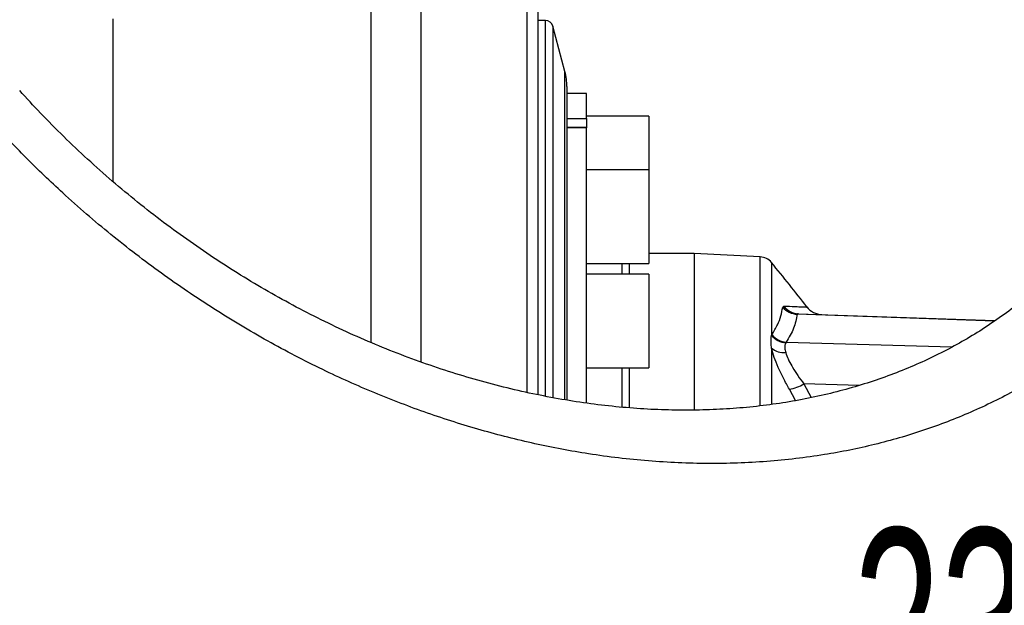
# Model space of a CAD drawing. Extents: x 0 to 8410, y 0 to 5940.
# Tile 142 of 210: x 7280 to 7533, y 2911 to 3061. Entities that reach past the tile are written whole.
import ezdxf

# ---------------------------------------------------------------- set-up
doc = ezdxf.new("R2010")
doc.units = 0
doc.header["$LTSCALE"] = 10
doc.layers.get('0').update_dxf_attribs({"linetype": 'CONTINUOUS'})
doc.styles.add('SLDTEXTSTYLE0', font='TXT', dxfattribs={"width": 0.605})
doc.dimstyles.new('SLDDIMSTYLE1', dxfattribs={"dimtxt": 50, "dimasz": 50, "dimexe": 0, "dimexo": 0.0625, "dimgap": 12.5, "dimtad": 1, "dimdec": 1, "dimrnd": 1e-09, "dimzin": 12, "dimtxsty": 'SLDTEXTSTYLE0', "dimsah": 1, "dimcen": 0.09, "dimazin": 3, "dimtfac": 1, "dimtofl": 0, "dimtmove": 0, "dimatfit": 3, "dimtolj": 1, "dimtzin": 12})

# ---------------------------------------------------------------- blocks, each defined once
blk = doc.blocks.new('_D_7')
at = {"color": 7, "linetype": 'CONTINUOUS'}
for p, q in [((7266.78, 4418.5), (7266.78, 2774.61)), ((7032.78, 2981.17), (7032.78, 2774.61)), ((7032.78, 2789.61), (7266.78, 2789.61)), ((7266.78, 2789.61), (7764.68, 2789.61))]:
    blk.add_line(p, q, dxfattribs=at)
for points in [[(7032.78, 2789.61), (7082.78, 2782.11), (7082.78, 2797.11)], [(7266.78, 2789.61), (7216.78, 2797.11), (7216.78, 2782.11)]]:
    blk.add_solid(points, dxfattribs=at)
at = {"color": 7, "linetype": 'CONTINUOUS', "char_height": 50, "attachment_point": 1, "style": 'SLDTEXTSTYLE0'}
for s, insert in [('234', (7493.71, 2930.8)), ('(3x M10)', (7493.71, 2854.06))]:
    blk.add_mtext(s, dxfattribs=dict(at, insert=insert))

msp = doc.modelspace()

# ---------------------------------------------------------------- linework, layer by layer
at = {"color": 7, "linetype": 'CONTINUOUS'}
for p, q in [((7303.78, 3019.86), (7303.78, 3061.5)), ((7414.74, 3061.1), (7412.78, 3061.1)), ((7419.77, 3048), (7416.67, 3059.62)), ((7420.28, 3044.14), (7420.28, 2963.83)), ((7425.28, 3042.35), (7420.28, 3042.35)), ((7425.28, 3035.95), (7425.28, 3042.35)), ((7441.28, 3036.6), (7425.28, 3036.6)), ((7425.28, 3035.95), (7425.28, 3033.68)), ((7441.28, 3036.6), (7441.28, 3022.75)), ((7425.28, 3033.68), (7420.28, 3033.68)), ((7425.28, 3033.68), (7425.28, 3033.6)), ((7425.28, 2963.03), (7425.28, 3033.6)), ((7441.28, 3022.75), (7425.28, 3022.75)), ((7441.28, 3022.75), (7441.28, 3022.52)), ((7441.28, 3022.52), (7441.28, 2998.75)), ((7452.9, 3001.35), (7441.28, 3001.35)), ((7469.91, 3000.46), (7452.9, 3001.35)), ((7452.9, 3001.35), (7452.9, 2961.24)), ((7425.28, 2998.75), (7441.28, 2998.75)), ((7441.28, 2995.99), (7425.28, 2995.99)), ((7441.28, 2995.99), (7441.28, 2994.75)), ((7441.28, 2994.75), (7441.28, 2971.99)), ((7479.71, 2985.87), (7530.21, 2984.11)), ((7425.28, 2971.99), (7441.28, 2971.99))]:
    msp.add_line(p, q, dxfattribs=at)
at = {"color": 8, "linetype": 'CONTINUOUS'}
for p, q in [((7414.74, 2964.83), (7414.74, 3061.1)), ((7416.67, 3059.62), (7416.67, 2964.46)), ((7419.77, 2963.9), (7419.77, 3048)), ((7420.28, 3035.95), (7425.28, 3035.95)), ((7425.28, 3033.6), (7420.28, 3033.6)), ((7469.91, 2962.34), (7469.91, 3000.46)), ((7434.47, 2995.99), (7434.47, 2998.75)), ((7436.3, 2995.99), (7436.3, 2998.75)), ((7472.79, 2999.01), (7472.79, 2980.34)), ((7475.68, 2987.57), (7475.99, 2987.86)), ((7530.03, 2983.98), (7479.39, 2985.75)), ((7472.79, 2980.34), (7472.91, 2980.56)), ((7476.59, 2978.59), (7476.46, 2978.42)), ((7476.59, 2978.59), (7519.21, 2977.37)), ((7472.79, 2977.07), (7472.79, 2962.75)), ((7434.47, 2961.95), (7434.47, 2971.99)), ((7436.3, 2961.82), (7436.3, 2971.99)), ((7481.12, 2967.86), (7483, 2964.35)), ((7495.26, 2967.45), (7481.12, 2967.86)), ((7478.99, 2963.6), (7477.39, 2966.52))]:
    msp.add_line(p, q, dxfattribs=at)
at = {"color": 7, "linetype": 'CONTINUOUS'}
for centre, radius, start, end in [((7414.74, 3059.1), 2, 14.9314, 90), ((7405.28, 3044.14), 15, 0, 14.9314), ((7469.7, 2996.47), 4, 39.5617, 87), ((7118.65, 2706.44), 459.36, 37.7454, 39.5617), ((7485.87, 2990.66), 5, 217.1676, 267.9999)]:
    msp.add_arc(centre, radius, start, end, dxfattribs=at)
at = {"color": 8, "linetype": 'CONTINUOUS'}
for centre, radius, start, end in [((7479.59, 2990.85), 5.11, 219.9499, 267.717), ((7479.89, 2990.68), 4.82, 215.9452, 267.8013), ((7476.86, 2983.66), 5.25, 219.1338, 265.6906), ((7477, 2983.78), 5.21, 218.1883, 265.4613), ((7476.02, 2980.98), 5.08, 230.4195, 274.7523), ((7475.86, 2976.62), 10.22, 278.612, 300.9689)]:
    msp.add_arc(centre, radius, start, end, dxfattribs=at)
for points, knots in [([(7370.06, 2978.48), (7370.06, 2981.07), (7370.05, 2988.53), (7370.05, 3000.33), (7370.05, 3013.84), (7370.05, 3026.71), (7370.06, 3038.92), (7370.06, 3050.42), (7370.06, 3061.22), (7370.06, 3071.28), (7370.06, 3080.56), (7370.06, 3089.01), (7370.06, 3096.61), (7370.06, 3103.31), (7370.06, 3109.13), (7370.06, 3114.06), (7370.06, 3118.06), (7370.06, 3121.19), (7370.06, 3122.47), (7370.06, 3123.11)], [0, 0, 0, 0, 0.032069, 0.092655, 0.153241, 0.21373, 0.274029, 0.334348, 0.394856, 0.455462, 0.516067, 0.576576, 0.636895, 0.697253, 0.757802, 0.818447, 0.879093, 0.939642, 1, 1, 1, 1]), ([(7382.79, 3117.82), (7382.79, 3117.53), (7382.79, 3116.98), (7382.8, 3114.94), (7382.79, 3112.33), (7382.78, 3109.02), (7382.78, 3105.19), (7382.79, 3100.81), (7382.79, 3096.01), (7382.79, 3090.4), (7382.79, 3083.9), (7382.79, 3076.49), (7382.8, 3068.58), (7382.79, 3060.43), (7382.78, 3051.95), (7382.79, 3043.28), (7382.79, 3033.74), (7382.78, 3023.25), (7382.79, 3011.9), (7382.78, 3000.29), (7382.78, 2988.74), (7382.78, 2979.79), (7382.78, 2974.7), (7382.78, 2973.5)], [0, 0, 0, 0, 0.060004, 0.112149, 0.164434, 0.213587, 0.262858, 0.308575, 0.354387, 0.398809, 0.450947, 0.503226, 0.552372, 0.601637, 0.647347, 0.693153, 0.737568, 0.789682, 0.841937, 0.891062, 0.940303, 0.985994, 1, 1, 1, 1]), ([(7608.55, 3097.8), (7608.35, 3093.06), (7607.95, 3083.58), (7606.07, 3069.64), (7603.23, 3056.05), (7599.34, 3042.93), (7594.36, 3030.37), (7588.36, 3018.46), (7581.39, 3007.31), (7573.6, 2997.13), (7565.06, 2987.97), (7555.88, 2979.79), (7546.04, 2972.51), (7535.41, 2966.03), (7524.01, 2960.45), (7511.88, 2955.8), (7499.33, 2952.17), (7485.9, 2949.45), (7471.61, 2947.78), (7456.51, 2947.26), (7441.22, 2947.93), (7426.37, 2949.69), (7412.02, 2952.4), (7398.21, 2955.89), (7384.49, 2960.25), (7370.92, 2965.43), (7357.19, 2971.57), (7343.38, 2978.76), (7329.54, 2987.02), (7316.1, 2996.14), (7303.14, 3006.06), (7291.6, 3016.04), (7281.35, 3025.81), (7275.41, 3032.18), (7272.44, 3035.36)], [0, 0, 0, 0, 0.030083, 0.060267, 0.090442, 0.12051, 0.150704, 0.181015, 0.211328, 0.241523, 0.27067, 0.299909, 0.329158, 0.358316, 0.389195, 0.420161, 0.451137, 0.48203, 0.516735, 0.551538, 0.58635, 0.621068, 0.652265, 0.683552, 0.714873, 0.746166, 0.777368, 0.811103, 0.844948, 0.878829, 0.912672, 0.946405, 0.973203, 1, 1, 1, 1]), ([(7410.11, 2965.66), (7410.11, 2965.66), (7410.11, 2969.95), (7410.11, 2976.74), (7410.11, 2986.13), (7410.11, 2993.95), (7410.11, 3001.52), (7410.11, 3009.09), (7410.11, 3016.56), (7410.11, 3023.92), (7410.11, 3030.91), (7410.11, 3038.14), (7410.11, 3045.4), (7410.11, 3052.31), (7410.11, 3058.36), (7410.11, 3063.76), (7410.11, 3068.57), (7410.11, 3072.67), (7410.11, 3075.92), (7410.11, 3078.22), (7410.11, 3079.66), (7410.11, 3080.01), (7410.11, 3080.17)], [0, 0, 0, 0, 0.0000115, 0.0620318, 0.1041873, 0.1463435, 0.1887718, 0.2312001, 0.2781067, 0.3250143, 0.3722898, 0.4195642, 0.4804305, 0.5414986, 0.5973459, 0.6533475, 0.715326, 0.777523, 0.8383031, 0.8992823, 0.9550549, 1, 1, 1, 1]), ([(7472.91, 2980.56), (7473.41, 2981.39), (7474.36, 2982.96), (7475.26, 2985.3), (7475.54, 2986.81), (7475.68, 2987.57)], [0, 0, 0, 0, 0.361253, 0.680342, 1, 1, 1, 1]), ([(7475.99, 2987.86), (7476.98, 2987.81), (7478.96, 2987.73), (7480.79, 2987.65), (7481.81, 2987.6), (7481.82, 2987.6), (7481.83, 2987.6)], [0, 0, 0, 0, 0.274722, 0.550534, 0.81265, 1, 1, 1, 1]), ([(7479.39, 2985.75), (7479.15, 2984.54), (7478.67, 2982.13), (7477.29, 2979.77), (7476.59, 2978.59)], [0, 0, 0, 0, 0.49893, 1, 1, 1, 1]), ([(7479.71, 2985.87), (7479.6, 2985.87), (7479.44, 2985.86), (7479.4, 2985.77), (7479.39, 2985.75)], [0, 0, 0, 0, 0.675705, 1, 1, 1, 1]), ([(7472.79, 2977.07), (7472.74, 2977.54), (7472.62, 2978.79), (7472.72, 2979.74), (7472.79, 2980.34)], [0, 0, 0, 0, 0.369686, 1, 1, 1, 1]), ([(7476.46, 2978.42), (7476.31, 2978.03), (7476.06, 2977.39), (7476.34, 2976.32), (7476.44, 2975.93)], [0, 0, 0, 0, 0.628972, 1, 1, 1, 1]), ([(7477.39, 2966.52), (7476.87, 2967.46), (7475.81, 2969.36), (7474.49, 2972.12), (7473.43, 2974.74), (7472.96, 2976.32), (7472.79, 2977.05), (7472.79, 2977.07)], [0, 0, 0, 0, 0.244122, 0.494245, 0.73822, 0.99184, 1, 1, 1, 1]), ([(7476.44, 2975.93), (7476.45, 2975.91), (7476.6, 2975.4), (7477.03, 2974.29), (7477.71, 2972.99), (7478.54, 2971.56), (7479.52, 2970.01), (7480.59, 2968.58), (7481.12, 2967.86)], [0, 0, 0, 0, 0.007851, 0.229811, 0.452169, 0.495258, 0.747442, 1, 1, 1, 1])]:
    msp.add_open_spline(points, degree=3, knots=knots, dxfattribs=at)
at = {"color": 7, "linetype": 'CONTINUOUS'}
for points, knots in [([(7412.78, 3071.52), (7412.78, 3071.53), (7412.78, 3071.62), (7412.78, 3071.13), (7412.78, 3069.75), (7412.78, 3067.22), (7412.78, 3064.01), (7412.78, 3060.33), (7412.78, 3055.79), (7412.78, 3050.48), (7412.78, 3044.43), (7412.78, 3037.65), (7412.78, 3029.71), (7412.78, 3020.42), (7412.78, 3009.7), (7412.78, 2998.13), (7412.78, 2985.78), (7412.78, 2974.77), (7412.78, 2967.64), (7412.78, 2965.1)], [0, 0, 0, 0, 0.009307, 0.061455, 0.132314, 0.203171, 0.256944, 0.315152, 0.373673, 0.432195, 0.491158, 0.550123, 0.6094, 0.679846, 0.750452, 0.821061, 0.891509, 0.96138, 1, 1, 1, 1]), ([(7581.71, 3067.74), (7581.42, 3066.19), (7580.73, 3062.45), (7579.34, 3056.66), (7577.59, 3050.41), (7575.59, 3044.33), (7573.36, 3038.45), (7570.92, 3032.77), (7568.25, 3027.32), (7565.37, 3022.08), (7562.26, 3017.02), (7558.89, 3012.11), (7555.28, 3007.36), (7551.42, 3002.78), (7547.32, 2998.39), (7543, 2994.21), (7538.46, 2990.24), (7533.72, 2986.52), (7528.79, 2983.04), (7523.68, 2979.82), (7518.36, 2976.83), (7512.83, 2974.08), (7507.08, 2971.58), (7501.15, 2969.32), (7495.03, 2967.33), (7488.74, 2965.6), (7482.28, 2964.14), (7475.69, 2962.96), (7468.96, 2962.07), (7462.12, 2961.46), (7455.17, 2961.14), (7448.11, 2961.1), (7440.95, 2961.35), (7433.7, 2961.9), (7426.36, 2962.74), (7418.96, 2963.87), (7411.49, 2965.3), (7403.99, 2967.02), (7396.47, 2969.03), (7388.93, 2971.34), (7381.4, 2973.93), (7373.89, 2976.81), (7366.43, 2979.96), (7359.03, 2983.39), (7351.71, 2987.08), (7344.49, 2991.02), (7337.39, 2995.21), (7330.39, 2999.65), (7323.5, 3004.34), (7316.71, 3009.28), (7310.05, 3014.47), (7303.55, 3019.87), (7297.22, 3025.49), (7291.07, 3031.31), (7285.25, 3037.17), (7281.57, 3041.18), (7279.8, 3043.11)], [0, 0, 0, 0, 0.012087, 0.028999, 0.045828, 0.062556, 0.079167, 0.095653, 0.112004, 0.128232, 0.144492, 0.160996, 0.177683, 0.194538, 0.211545, 0.228681, 0.245922, 0.263242, 0.280612, 0.298018, 0.315487, 0.333271, 0.351234, 0.36937, 0.387673, 0.406132, 0.424733, 0.443461, 0.462296, 0.481224, 0.500204, 0.519343, 0.53862, 0.558035, 0.577588, 0.597276, 0.61709, 0.637023, 0.657062, 0.677192, 0.697397, 0.717659, 0.737956, 0.758268, 0.778568, 0.798829, 0.819031, 0.839189, 0.859458, 0.879819, 0.90017, 0.920502, 0.940805, 0.961073, 0.981301, 1, 1, 1, 1])]:
    msp.add_open_spline(points, degree=3, knots=knots, dxfattribs=at)

# ---------------------------------------------------------------- dimensions: what is measured, and where the dimension line sits
dim = msp.add_linear_dim(base=(7266.78, 2789.61), p1=(7032.78, 3001.17), p2=(7266.78, 4438.5), text='<>\\P(3x M10)', dimstyle='SLDDIMSTYLE1', dxfattribs=at)
dim.commit()
dim.dimension.update_dxf_attribs({"geometry": '_D_7', "text_midpoint": (7629.19, 2789.61), "dimtype": 160})

doc.saveas('drawing.dxf')
